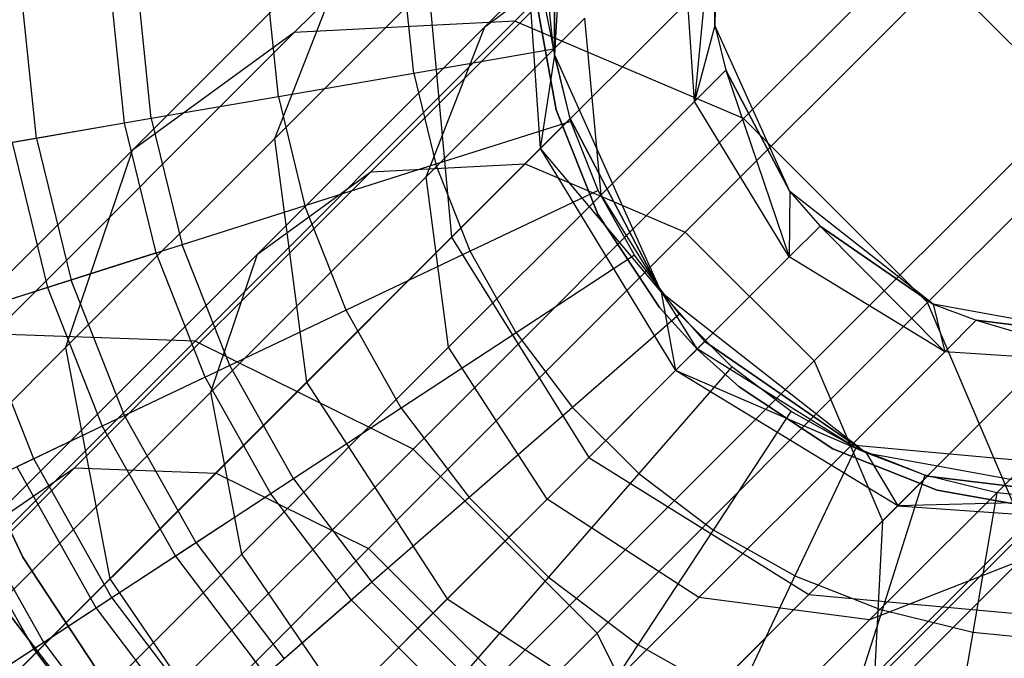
# Model space of a CAD drawing. Extents: x -28.1 to 0, y 0 to 28.1.
# Tile 207 of 215: x -4.857 to -4.501, y 23.425 to 23.656. Entities that reach past the tile are written whole.
import ezdxf

# ---------------------------------------------------------------- set-up
doc = ezdxf.new("R2010")
doc.units = 0
doc.header["$MEASUREMENT"] = 0
doc.layers.get('0').update_dxf_attribs({"color": 13, "linetype": 'CONTINUOUS'})

# ---------------------------------------------------------------- blocks, each defined once
blk = doc.blocks.new('ORTO_VIII_Z_ZAROWKA_OKAPO0')
at = {"color": 0}
for p, q in [((23.73228, 23.91688, 1.28382), (23.8262, 24.0108, 1.47351)), ((23.73228, 23.91688, 1.28382), (23.8262, 24.0108, 1.47351)), ((23.65243, 23.91273, 1.33366), (23.74087, 24.00116, 1.51228)), ((23.65243, 23.91273, 1.33366), (23.74087, 24.00116, 1.51228)), ((23.75222, 23.99872, 7.64954), (23.74653, 23.90468, 7.64954)), ((23.75222, 23.99872, 7.64954), (23.74653, 23.90468, 7.64954)), ((23.75222, 23.99872, 2.13773), (23.74653, 23.90468, 7.64954)), ((23.75222, 23.99872, 2.13773), (23.74653, 23.90468, 7.64954)), ((23.80462, 23.91532, 7.64954), (23.8086, 23.98115, 7.64954)), ((23.80462, 23.91532, 7.64954), (23.8086, 23.98115, 7.64954)), ((23.81499, 23.88161, 1.25568), (23.912, 23.97862, 1.45161)), ((23.81499, 23.88161, 1.25568), (23.912, 23.97862, 1.45161)), ((23.78203, 23.97548, 1.73945), (23.72137, 23.91482, 1.55548)), ((23.78203, 23.97548, 1.73945), (23.72137, 23.91482, 1.55548)), ((23.74653, 23.90468, 2.13773), (23.74653, 23.97564, 2.13773)), ((23.74653, 23.97564, 2.13773), (23.74653, 23.90468, 7.64954)), ((23.74653, 23.97564, 2.13773), (23.74653, 23.90468, 7.64954)), ((23.74653, 23.90468, 2.13773), (23.74653, 23.97564, 2.13773)), ((23.73505, 23.96416, 1.95205), (23.74653, 23.90468, 2.13773)), ((23.73505, 23.96416, 1.95205), (23.74653, 23.90468, 2.13773)), ((23.73505, 23.96416, 1.95205), (23.74141, 23.87078, 1.9629)), ((23.73505, 23.96416, 1.95205), (23.74141, 23.87078, 1.9629)), ((23.80462, 23.965, 2.13773), (23.79723, 23.88779, 1.95382)), ((23.80462, 23.965, 2.13773), (23.79723, 23.88779, 1.95382)), ((23.80462, 23.965, 2.13773), (23.80462, 23.91532, 2.13773)), ((23.80462, 23.91532, 7.64954), (23.80462, 23.965, 2.13773)), ((23.80462, 23.91532, 7.64954), (23.80462, 23.965, 2.13773)), ((23.80462, 23.965, 2.13773), (23.80462, 23.91532, 2.13773)), ((23.82682, 23.95604, 1.49561), (23.73602, 23.86525, 1.31223)), ((23.82682, 23.95604, 1.49561), (23.73602, 23.86525, 1.31223)), ((23.59374, 23.8701, 1.39378), (23.67556, 23.95192, 1.55904)), ((23.59374, 23.8701, 1.39378), (23.67556, 23.95192, 1.55904)), ((23.67556, 23.95192, 1.55904), (23.64524, 23.87435, 1.60309)), ((23.67556, 23.95192, 1.55904), (23.64524, 23.87435, 1.60309)), ((23.79723, 23.88779, 1.95382), (23.79277, 23.95315, 1.94623)), ((23.79723, 23.88779, 1.95382), (23.79277, 23.95315, 1.94623)), ((23.76709, 23.94929, 1.52275), (23.68013, 23.86234, 1.34712)), ((23.76709, 23.94929, 1.52275), (23.68013, 23.86234, 1.34712)), ((23.72137, 23.91482, 1.55548), (23.76709, 23.94929, 1.52275)), ((23.72137, 23.91482, 1.55548), (23.76709, 23.94929, 1.52275)), ((23.88688, 23.93352, 1.48028), (23.79392, 23.84056, 1.29253)), ((23.88688, 23.93352, 1.48028), (23.79392, 23.84056, 1.29253)), ((23.88688, 23.93352, 1.48028), (23.93352, 23.88688, 1.48028)), ((23.88688, 23.93352, 1.48028), (23.93352, 23.88688, 1.48028)), ((23.64665, 23.88955, 12.25984), (23.64249, 23.92999, 12.25984)), ((23.64665, 23.88955, 12.25984), (23.64249, 23.92999, 12.25984)), ((23.64524, 23.87435, 1.60309), (23.70093, 23.93004, 1.77202)), ((23.64524, 23.87435, 1.60309), (23.70093, 23.93004, 1.77202)), ((23.69564, 23.898, 12.27316), (23.69218, 23.93169, 12.27316)), ((23.69564, 23.898, 12.27316), (23.69218, 23.93169, 12.27316)), ((23.70093, 23.93004, 1.77202), (23.70929, 23.83866, 1.79338)), ((23.70093, 23.93004, 1.77202), (23.70929, 23.83866, 1.79338)), ((23.74617, 23.90671, 12.27765), (23.74342, 23.93344, 12.27765)), ((23.74617, 23.90671, 12.27765), (23.74342, 23.93344, 12.27765)), ((23.55913, 23.87446, 12.20857), (23.55373, 23.92696, 12.20857)), ((23.55913, 23.87446, 12.20857), (23.55373, 23.92696, 12.20857)), ((23.59098, 23.87995, 9.95481), (23.58603, 23.92806, 9.95481)), ((23.59098, 23.87995, 9.95481), (23.58603, 23.92806, 9.95481)), ((23.60068, 23.88163, 12.23809), (23.59587, 23.9284, 12.23809)), ((23.60068, 23.88163, 12.23809), (23.59587, 23.9284, 12.23809)), ((23.74715, 23.8848, 3.47238), (23.73996, 23.92479, 3.47238)), ((23.73996, 23.92479, 3.43301), (23.74715, 23.8848, 3.43301)), ((23.73996, 23.92479, 3.43301), (23.74715, 23.8848, 3.43301)), ((23.74715, 23.8848, 3.47238), (23.73996, 23.92479, 3.47238)), ((23.6165, 23.8011, 1.12008), (23.73228, 23.91688, 1.28382)), ((23.6165, 23.8011, 1.12008), (23.73228, 23.91688, 1.28382)), ((23.73228, 23.91688, 1.28382), (23.65243, 23.91273, 1.33366)), ((23.73228, 23.91688, 1.28382), (23.65243, 23.91273, 1.33366)), ((23.75759, 23.91797, 1.76054), (23.70015, 23.86052, 1.58632)), ((23.75759, 23.91797, 1.76054), (23.70015, 23.86052, 1.58632)), ((23.81499, 23.88161, 1.25568), (23.73228, 23.91688, 1.28382)), ((23.81499, 23.88161, 1.25568), (23.73228, 23.91688, 1.28382)), ((23.76344, 23.854, 1.7755), (23.75759, 23.91797, 1.76054)), ((23.76344, 23.854, 1.7755), (23.75759, 23.91797, 1.76054)), ((23.54341, 23.8037, 1.17948), (23.65243, 23.91273, 1.33366)), ((23.54341, 23.8037, 1.17948), (23.65243, 23.91273, 1.33366)), ((23.65243, 23.91273, 1.33366), (23.59374, 23.8701, 1.39378)), ((23.65243, 23.91273, 1.33366), (23.59374, 23.8701, 1.39378)), ((23.72137, 23.91482, 1.55548), (23.63905, 23.8325, 1.38921)), ((23.72137, 23.91482, 1.55548), (23.63905, 23.8325, 1.38921)), ((23.70015, 23.86052, 1.58632), (23.72137, 23.91482, 1.55548)), ((23.70015, 23.86052, 1.58632), (23.72137, 23.91482, 1.55548)), ((23.80462, 23.91532, 2.13773), (23.79723, 23.88779, 1.95382)), ((23.80462, 23.91532, 2.13773), (23.79723, 23.88779, 1.95382)), ((23.83169, 23.85518, 7.64954), (23.80462, 23.91532, 7.64954)), ((23.80462, 23.91532, 2.13773), (23.8086, 23.89916, 2.13773)), ((23.80462, 23.91532, 7.64954), (23.80462, 23.91532, 2.13773)), ((23.80462, 23.91532, 7.64954), (23.80462, 23.91532, 2.13773)), ((23.80462, 23.91532, 7.64954), (23.8086, 23.89916, 2.13773)), ((23.80462, 23.91532, 2.13773), (23.8086, 23.89916, 2.13773)), ((23.80462, 23.91532, 7.64954), (23.8086, 23.89916, 2.13773)), ((23.83169, 23.85518, 7.64954), (23.80462, 23.91532, 7.64954)), ((23.88161, 23.81499, 1.25568), (23.97862, 23.912, 1.45161)), ((23.88161, 23.81499, 1.25568), (23.97862, 23.912, 1.45161)), ((23.74617, 23.90671, 12.27765), (23.69564, 23.898, 12.27316)), ((23.74617, 23.90671, 12.27765), (23.69564, 23.898, 12.27316)), ((23.75253, 23.88061, 12.27765), (23.74617, 23.90671, 12.27765)), ((23.75253, 23.88061, 12.27765), (23.74617, 23.90671, 12.27765)), ((23.74653, 23.90468, 2.13773), (23.74141, 23.87078, 1.9629)), ((23.74653, 23.90468, 2.13773), (23.74141, 23.87078, 1.9629)), ((23.74653, 23.90468, 7.64954), (23.7852, 23.81876, 7.64954)), ((23.75222, 23.8816, 2.13773), (23.74653, 23.90468, 2.13773)), ((23.74653, 23.90468, 2.13773), (23.74653, 23.90468, 7.64954)), ((23.74653, 23.90468, 2.13773), (23.74653, 23.90468, 7.64954)), ((23.74653, 23.90468, 2.13773), (23.7852, 23.81876, 7.64954)), ((23.74653, 23.90468, 7.64954), (23.7852, 23.81876, 7.64954)), ((23.74653, 23.90468, 2.13773), (23.7852, 23.81876, 7.64954)), ((23.75222, 23.8816, 2.13773), (23.74653, 23.90468, 2.13773)), ((23.69564, 23.898, 12.27316), (23.64665, 23.88955, 12.25984)), ((23.69564, 23.898, 12.27316), (23.64665, 23.88955, 12.25984)), ((23.69564, 23.898, 12.27316), (23.70366, 23.8651, 12.27316)), ((23.69564, 23.898, 12.27316), (23.70366, 23.8651, 12.27316)), ((23.79723, 23.88779, 1.95382), (23.8086, 23.89916, 2.13773)), ((23.79723, 23.88779, 1.95382), (23.8086, 23.89916, 2.13773)), ((23.8086, 23.89916, 2.13773), (23.83152, 23.83152, 1.95656)), ((23.8086, 23.89916, 2.13773), (23.83169, 23.85518, 2.13773)), ((23.8086, 23.89916, 2.13773), (23.83152, 23.83152, 1.95656)), ((23.83169, 23.85518, 7.64954), (23.8086, 23.89916, 2.13773)), ((23.83169, 23.85518, 7.64954), (23.8086, 23.89916, 2.13773)), ((23.8086, 23.89916, 2.13773), (23.83169, 23.85518, 2.13773)), ((23.64665, 23.88955, 12.25984), (23.60068, 23.88163, 12.23809)), ((23.64665, 23.88955, 12.25984), (23.60068, 23.88163, 12.23809)), ((23.64665, 23.88955, 12.25984), (23.65627, 23.85006, 12.25984)), ((23.64665, 23.88955, 12.25984), (23.65627, 23.85006, 12.25984)), ((23.79723, 23.88779, 1.95382), (23.76344, 23.854, 1.7755)), ((23.79723, 23.88779, 1.95382), (23.76344, 23.854, 1.7755)), ((23.83152, 23.83152, 1.95656), (23.79723, 23.88779, 1.95382)), ((23.83152, 23.83152, 1.95656), (23.79723, 23.88779, 1.95382)), ((23.76225, 23.84708, 3.47238), (23.74715, 23.8848, 3.47238)), ((23.74715, 23.8848, 3.43301), (23.76225, 23.84708, 3.43301)), ((23.74715, 23.8848, 3.43301), (23.76225, 23.84708, 3.43301)), ((23.74715, 23.8848, 3.43301), (23.74715, 23.8848, 3.47238)), ((23.76225, 23.84708, 3.47238), (23.74715, 23.8848, 3.47238)), ((23.74715, 23.8848, 3.43301), (23.74715, 23.8848, 3.47238)), ((23.93352, 23.88688, 1.48028), (23.84056, 23.79392, 1.29253)), ((23.93352, 23.88688, 1.48028), (23.84056, 23.79392, 1.29253)), ((23.60068, 23.88163, 12.23809), (23.55913, 23.87446, 12.20857)), ((23.60068, 23.88163, 12.23809), (23.55913, 23.87446, 12.20857)), ((23.60068, 23.88163, 12.23809), (23.61181, 23.83595, 12.23809)), ((23.60068, 23.88163, 12.23809), (23.61181, 23.83595, 12.23809)), ((23.69539, 23.76201, 1.08654), (23.81499, 23.88161, 1.25568)), ((23.69539, 23.76201, 1.08654), (23.81499, 23.88161, 1.25568)), ((23.75253, 23.88061, 12.27765), (23.70366, 23.8651, 12.27316)), ((23.75253, 23.88061, 12.27765), (23.70366, 23.8651, 12.27316)), ((23.75222, 23.8816, 2.13773), (23.74141, 23.87078, 1.9629)), ((23.75222, 23.8816, 2.13773), (23.74141, 23.87078, 1.9629)), ((23.7852, 23.81876, 2.13773), (23.75222, 23.8816, 2.13773)), ((23.75222, 23.8816, 2.13773), (23.7852, 23.81876, 7.64954)), ((23.75222, 23.8816, 2.13773), (23.7852, 23.81876, 7.64954)), ((23.7852, 23.81876, 2.13773), (23.75222, 23.8816, 2.13773)), ((23.76239, 23.85561, 12.27765), (23.75253, 23.88061, 12.27765)), ((23.76239, 23.85561, 12.27765), (23.75253, 23.88061, 12.27765)), ((23.88161, 23.81499, 1.25568), (23.81499, 23.88161, 1.25568)), ((23.88161, 23.81499, 1.25568), (23.81499, 23.88161, 1.25568)), ((23.59098, 23.87995, 9.95481), (23.55035, 23.87295, 10.02262)), ((23.59098, 23.87995, 9.95481), (23.55035, 23.87295, 10.02262)), ((23.60243, 23.83297, 9.95481), (23.59098, 23.87995, 9.95481)), ((23.60243, 23.83297, 9.95481), (23.59098, 23.87995, 9.95481)), ((23.55913, 23.87446, 12.20857), (23.52327, 23.86828, 12.17217)), ((23.55913, 23.87446, 12.20857), (23.52327, 23.86828, 12.17217)), ((23.55035, 23.87295, 10.02262), (23.56313, 23.8205, 10.02262)), ((23.55035, 23.87295, 10.02262), (23.56313, 23.8205, 10.02262)), ((23.55913, 23.87446, 12.20857), (23.57163, 23.82319, 12.20857)), ((23.55913, 23.87446, 12.20857), (23.57163, 23.82319, 12.20857)), ((23.56964, 23.79875, 1.45041), (23.64524, 23.87435, 1.60309)), ((23.56964, 23.79875, 1.45041), (23.64524, 23.87435, 1.60309)), ((23.64524, 23.87435, 1.60309), (23.65684, 23.78622, 1.63433)), ((23.64524, 23.87435, 1.60309), (23.65684, 23.78622, 1.63433)), ((23.49286, 23.76922, 1.25113), (23.59374, 23.8701, 1.39378)), ((23.49286, 23.76922, 1.25113), (23.59374, 23.8701, 1.39378)), ((23.59374, 23.8701, 1.39378), (23.56964, 23.79875, 1.45041)), ((23.59374, 23.8701, 1.39378), (23.56964, 23.79875, 1.45041)), ((23.70929, 23.83866, 1.79338), (23.74141, 23.87078, 1.9629)), ((23.70929, 23.83866, 1.79338), (23.74141, 23.87078, 1.9629)), ((23.74141, 23.87078, 1.9629), (23.7852, 23.81876, 2.13773)), ((23.74141, 23.87078, 1.9629), (23.7852, 23.81876, 2.13773)), ((23.74141, 23.87078, 1.9629), (23.79039, 23.79039, 1.96682)), ((23.74141, 23.87078, 1.9629), (23.79039, 23.79039, 1.96682)), ((23.68013, 23.86234, 1.34712), (23.57293, 23.75514, 1.19552)), ((23.68013, 23.86234, 1.34712), (23.57293, 23.75514, 1.19552)), ((23.73602, 23.86525, 1.31223), (23.62409, 23.75332, 1.15394)), ((23.73602, 23.86525, 1.31223), (23.62409, 23.75332, 1.15394)), ((23.63905, 23.8325, 1.38921), (23.68013, 23.86234, 1.34712)), ((23.63905, 23.8325, 1.38921), (23.68013, 23.86234, 1.34712)), ((23.70366, 23.8651, 12.27316), (23.65627, 23.85006, 12.25984)), ((23.70366, 23.8651, 12.27316), (23.65627, 23.85006, 12.25984)), ((23.68013, 23.86234, 1.34712), (23.73602, 23.86525, 1.31223)), ((23.68013, 23.86234, 1.34712), (23.73602, 23.86525, 1.31223)), ((23.71608, 23.83359, 12.27316), (23.70366, 23.8651, 12.27316)), ((23.71608, 23.83359, 12.27316), (23.70366, 23.8651, 12.27316)), ((23.73602, 23.86525, 1.31223), (23.79392, 23.84056, 1.29253)), ((23.73602, 23.86525, 1.31223), (23.79392, 23.84056, 1.29253)), ((23.70015, 23.86052, 1.58632), (23.62218, 23.78256, 1.42885)), ((23.70015, 23.86052, 1.58632), (23.62218, 23.78256, 1.42885)), ((23.70827, 23.79883, 1.60818), (23.70015, 23.86052, 1.58632)), ((23.70827, 23.79883, 1.60818), (23.70015, 23.86052, 1.58632)), ((23.76239, 23.85561, 12.27765), (23.71608, 23.83359, 12.27316)), ((23.76239, 23.85561, 12.27765), (23.71608, 23.83359, 12.27316)), ((23.77556, 23.8322, 12.27765), (23.76239, 23.85561, 12.27765)), ((23.77556, 23.8322, 12.27765), (23.76239, 23.85561, 12.27765)), ((23.83169, 23.85518, 2.13773), (23.83152, 23.83152, 1.95656)), ((23.83169, 23.85518, 2.13773), (23.83152, 23.83152, 1.95656)), ((23.88361, 23.8145, 7.64954), (23.83169, 23.85518, 7.64954)), ((23.83169, 23.85518, 2.13773), (23.84272, 23.84272, 2.13773)), ((23.83169, 23.85518, 7.64954), (23.83169, 23.85518, 2.13773)), ((23.83169, 23.85518, 7.64954), (23.83169, 23.85518, 2.13773)), ((23.83169, 23.85518, 7.64954), (23.84272, 23.84272, 2.13773)), ((23.83169, 23.85518, 2.13773), (23.84272, 23.84272, 2.13773)), ((23.83169, 23.85518, 7.64954), (23.84272, 23.84272, 2.13773)), ((23.88361, 23.8145, 7.64954), (23.83169, 23.85518, 7.64954)), ((23.76344, 23.854, 1.7755), (23.70827, 23.79883, 1.60818)), ((23.76344, 23.854, 1.7755), (23.70827, 23.79883, 1.60818)), ((23.79823, 23.79823, 1.7809), (23.76344, 23.854, 1.7755)), ((23.79823, 23.79823, 1.7809), (23.76344, 23.854, 1.7755)), ((23.65627, 23.85006, 12.25984), (23.61181, 23.83595, 12.23809)), ((23.65627, 23.85006, 12.25984), (23.61181, 23.83595, 12.23809)), ((23.67119, 23.81224, 12.25984), (23.65627, 23.85006, 12.25984)), ((23.67119, 23.81224, 12.25984), (23.65627, 23.85006, 12.25984)), ((23.78463, 23.81318, 3.47238), (23.76225, 23.84708, 3.47238)), ((23.76225, 23.84708, 3.43301), (23.78463, 23.81318, 3.43301)), ((23.76225, 23.84708, 3.43301), (23.78463, 23.81318, 3.43301)), ((23.76225, 23.84708, 3.43301), (23.76225, 23.84708, 3.47238)), ((23.78463, 23.81318, 3.47238), (23.76225, 23.84708, 3.47238)), ((23.76225, 23.84708, 3.43301), (23.76225, 23.84708, 3.47238)), ((23.84272, 23.84272, 2.13773), (23.83152, 23.83152, 1.95656)), ((23.84272, 23.84272, 2.13773), (23.83152, 23.83152, 1.95656)), ((23.84272, 23.84272, 2.13773), (23.88779, 23.79723, 1.95382)), ((23.84272, 23.84272, 2.13773), (23.88779, 23.79723, 1.95382)), ((23.84272, 23.84272, 2.13773), (23.88361, 23.8145, 2.13773)), ((23.88361, 23.8145, 7.64954), (23.84272, 23.84272, 2.13773)), ((23.88361, 23.8145, 7.64954), (23.84272, 23.84272, 2.13773)), ((23.84272, 23.84272, 2.13773), (23.88361, 23.8145, 2.13773)), ((23.65684, 23.78622, 1.63433), (23.70929, 23.83866, 1.79338)), ((23.65684, 23.78622, 1.63433), (23.70929, 23.83866, 1.79338)), ((23.79392, 23.84056, 1.29253), (23.67932, 23.72596, 1.13046)), ((23.79392, 23.84056, 1.29253), (23.67932, 23.72596, 1.13046)), ((23.70929, 23.83866, 1.79338), (23.75899, 23.75899, 1.8011)), ((23.70929, 23.83866, 1.79338), (23.75899, 23.75899, 1.8011)), ((23.79392, 23.84056, 1.29253), (23.84056, 23.79392, 1.29253)), ((23.79392, 23.84056, 1.29253), (23.84056, 23.79392, 1.29253)), ((23.61181, 23.83595, 12.23809), (23.57163, 23.82319, 12.20857)), ((23.61181, 23.83595, 12.23809), (23.57163, 23.82319, 12.20857)), ((23.62906, 23.79221, 12.23809), (23.61181, 23.83595, 12.23809)), ((23.62906, 23.79221, 12.23809), (23.61181, 23.83595, 12.23809)), ((23.63905, 23.8325, 1.38921), (23.53755, 23.731, 1.24568)), ((23.63905, 23.8325, 1.38921), (23.53755, 23.731, 1.24568)), ((23.60243, 23.83297, 9.95481), (23.56313, 23.8205, 10.02262)), ((23.60243, 23.83297, 9.95481), (23.56313, 23.8205, 10.02262)), ((23.62017, 23.78798, 9.95481), (23.60243, 23.83297, 9.95481)), ((23.62017, 23.78798, 9.95481), (23.60243, 23.83297, 9.95481)), ((23.62218, 23.78256, 1.42885), (23.63905, 23.8325, 1.38921)), ((23.62218, 23.78256, 1.42885), (23.63905, 23.8325, 1.38921)), ((23.71608, 23.83359, 12.27316), (23.67119, 23.81224, 12.25984)), ((23.71608, 23.83359, 12.27316), (23.67119, 23.81224, 12.25984)), ((23.73268, 23.80407, 12.27316), (23.71608, 23.83359, 12.27316)), ((23.73268, 23.80407, 12.27316), (23.71608, 23.83359, 12.27316)), ((23.77556, 23.8322, 12.27765), (23.73268, 23.80407, 12.27316)), ((23.77556, 23.8322, 12.27765), (23.73268, 23.80407, 12.27316)), ((23.79179, 23.81079, 12.27765), (23.77556, 23.8322, 12.27765)), ((23.79179, 23.81079, 12.27765), (23.77556, 23.8322, 12.27765)), ((23.83152, 23.83152, 1.95656), (23.79823, 23.79823, 1.7809)), ((23.83152, 23.83152, 1.95656), (23.79823, 23.79823, 1.7809)), ((23.88779, 23.79723, 1.95382), (23.83152, 23.83152, 1.95656)), ((23.88779, 23.79723, 1.95382), (23.83152, 23.83152, 1.95656)), ((23.86525, 23.73602, 1.31223), (23.95604, 23.82682, 1.49561)), ((23.86525, 23.73602, 1.31223), (23.95604, 23.82682, 1.49561)), ((23.57163, 23.82319, 12.20857), (23.53694, 23.81218, 12.17217)), ((23.57163, 23.82319, 12.20857), (23.53694, 23.81218, 12.17217)), ((23.59098, 23.7741, 12.20857), (23.57163, 23.82319, 12.20857)), ((23.59098, 23.7741, 12.20857), (23.57163, 23.82319, 12.20857)), ((23.56313, 23.8205, 10.02262), (23.53044, 23.81012, 10.09418)), ((23.56313, 23.8205, 10.02262), (23.53044, 23.81012, 10.09418)), ((23.56313, 23.8205, 10.02262), (23.58294, 23.77027, 10.02262)), ((23.56313, 23.8205, 10.02262), (23.58294, 23.77027, 10.02262)), ((23.7852, 23.81876, 7.64954), (23.85937, 23.76065, 7.64954)), ((23.80096, 23.80096, 2.13773), (23.7852, 23.81876, 2.13773)), ((23.7852, 23.81876, 2.13773), (23.79039, 23.79039, 1.96682)), ((23.7852, 23.81876, 2.13773), (23.79039, 23.79039, 1.96682)), ((23.7852, 23.81876, 7.64954), (23.85937, 23.76065, 7.64954)), ((23.7852, 23.81876, 7.64954), (23.7852, 23.81876, 2.13773)), ((23.7852, 23.81876, 2.13773), (23.85937, 23.76065, 7.64954)), ((23.80096, 23.80096, 2.13773), (23.7852, 23.81876, 2.13773)), ((23.7852, 23.81876, 2.13773), (23.85937, 23.76065, 7.64954)), ((23.7852, 23.81876, 7.64954), (23.7852, 23.81876, 2.13773)), ((23.76201, 23.69539, 1.08654), (23.88161, 23.81499, 1.25568)), ((23.76201, 23.69539, 1.08654), (23.88161, 23.81499, 1.25568)), ((23.79827, 23.79809, 3.47238), (23.78463, 23.81318, 3.47238)), ((23.78463, 23.81318, 3.43301), (23.79827, 23.79809, 3.43301)), ((23.78463, 23.81318, 3.43301), (23.79827, 23.79809, 3.43301)), ((23.78463, 23.81318, 3.43301), (23.78463, 23.81318, 3.47238)), ((23.79827, 23.79809, 3.47238), (23.78463, 23.81318, 3.47238)), ((23.78463, 23.81318, 3.43301), (23.78463, 23.81318, 3.47238)), ((23.91688, 23.73228, 1.28382), (23.88161, 23.81499, 1.25568)), ((23.91688, 23.73228, 1.28382), (23.88161, 23.81499, 1.25568)), ((23.94848, 23.80262, 7.64954), (23.88361, 23.8145, 7.64954)), ((23.88361, 23.8145, 2.13773), (23.88779, 23.79723, 1.95382)), ((23.88361, 23.8145, 2.13773), (23.88779, 23.79723, 1.95382)), ((23.88361, 23.8145, 2.13773), (23.89916, 23.8086, 2.13773)), ((23.88361, 23.8145, 7.64954), (23.88361, 23.8145, 2.13773)), ((23.88361, 23.8145, 7.64954), (23.88361, 23.8145, 2.13773)), ((23.88361, 23.8145, 7.64954), (23.89916, 23.8086, 2.13773)), ((23.88361, 23.8145, 2.13773), (23.89916, 23.8086, 2.13773)), ((23.88361, 23.8145, 7.64954), (23.89916, 23.8086, 2.13773)), ((23.94848, 23.80262, 7.64954), (23.88361, 23.8145, 7.64954)), ((23.55812, 23.75847, 12.17217), (23.53694, 23.81218, 12.17217)), ((23.55812, 23.75847, 12.17217), (23.53694, 23.81218, 12.17217)), ((23.67119, 23.81224, 12.25984), (23.62906, 23.79221, 12.23809)), ((23.67119, 23.81224, 12.25984), (23.62906, 23.79221, 12.23809)), ((23.69111, 23.77681, 12.25984), (23.67119, 23.81224, 12.25984)), ((23.69111, 23.77681, 12.25984), (23.67119, 23.81224, 12.25984)), ((23.79179, 23.81079, 12.27765), (23.75315, 23.77709, 12.27316)), ((23.79179, 23.81079, 12.27765), (23.75315, 23.77709, 12.27316)), ((23.81079, 23.79179, 12.27765), (23.79179, 23.81079, 12.27765)), ((23.81079, 23.79179, 12.27765), (23.79179, 23.81079, 12.27765)), ((23.88779, 23.79723, 1.95382), (23.89916, 23.8086, 2.13773)), ((23.88779, 23.79723, 1.95382), (23.89916, 23.8086, 2.13773)), ((23.89916, 23.8086, 2.13773), (23.95315, 23.79277, 1.94623)), ((23.89916, 23.8086, 2.13773), (23.94848, 23.80262, 2.13773)), ((23.89916, 23.8086, 2.13773), (23.95315, 23.79277, 1.94623)), ((23.94848, 23.80262, 7.64954), (23.89916, 23.8086, 2.13773)), ((23.94848, 23.80262, 7.64954), (23.89916, 23.8086, 2.13773)), ((23.89916, 23.8086, 2.13773), (23.94848, 23.80262, 2.13773)), ((23.6165, 23.8011, 1.12008), (23.54341, 23.8037, 1.17948)), ((23.6165, 23.8011, 1.12008), (23.54341, 23.8037, 1.17948)), ((23.73268, 23.80407, 12.27316), (23.69111, 23.77681, 12.25984)), ((23.73268, 23.80407, 12.27316), (23.69111, 23.77681, 12.25984)), ((23.73268, 23.80407, 12.27316), (23.75315, 23.77709, 12.27316)), ((23.73268, 23.80407, 12.27316), (23.75315, 23.77709, 12.27316)), ((23.47645, 23.70556, 1.31861), (23.56964, 23.79875, 1.45041)), ((23.47645, 23.70556, 1.31861), (23.56964, 23.79875, 1.45041)), ((23.48237, 23.66697, 0.98726), (23.6165, 23.8011, 1.12008)), ((23.48237, 23.66697, 0.98726), (23.6165, 23.8011, 1.12008)), ((23.56964, 23.79875, 1.45041), (23.58567, 23.71504, 1.49057)), ((23.56964, 23.79875, 1.45041), (23.58567, 23.71504, 1.49057)), ((23.69539, 23.76201, 1.08654), (23.6165, 23.8011, 1.12008)), ((23.69539, 23.76201, 1.08654), (23.6165, 23.8011, 1.12008)), ((23.70827, 23.79883, 1.60818), (23.6334, 23.72396, 1.45696)), ((23.70827, 23.79883, 1.60818), (23.6334, 23.72396, 1.45696)), ((23.74389, 23.74389, 1.61608), (23.70827, 23.79883, 1.60818)), ((23.74389, 23.74389, 1.61608), (23.70827, 23.79883, 1.60818)), ((23.79823, 23.79823, 1.7809), (23.74389, 23.74389, 1.61608)), ((23.79823, 23.79823, 1.7809), (23.74389, 23.74389, 1.61608)), ((23.80096, 23.80096, 2.13773), (23.79039, 23.79039, 1.96682)), ((23.80096, 23.80096, 2.13773), (23.79039, 23.79039, 1.96682)), ((23.854, 23.76344, 1.7755), (23.79823, 23.79823, 1.7809)), ((23.854, 23.76344, 1.7755), (23.79823, 23.79823, 1.7809)), ((23.81337, 23.78447, 3.47238), (23.79827, 23.79809, 3.47238)), ((23.79827, 23.79809, 3.43301), (23.81337, 23.78447, 3.43301)), ((23.79827, 23.79809, 3.43301), (23.81337, 23.78447, 3.43301)), ((23.79827, 23.79809, 3.43301), (23.79827, 23.79809, 3.47238)), ((23.81337, 23.78447, 3.47238), (23.79827, 23.79809, 3.47238)), ((23.79827, 23.79809, 3.43301), (23.79827, 23.79809, 3.47238)), ((23.85937, 23.76065, 2.13773), (23.80096, 23.80096, 2.13773)), ((23.80096, 23.80096, 2.13773), (23.85937, 23.76065, 7.64954)), ((23.80096, 23.80096, 2.13773), (23.85937, 23.76065, 7.64954)), ((23.85937, 23.76065, 2.13773), (23.80096, 23.80096, 2.13773)), ((23.88779, 23.79723, 1.95382), (23.854, 23.76344, 1.7755)), ((23.88779, 23.79723, 1.95382), (23.854, 23.76344, 1.7755)), ((23.95315, 23.79277, 1.94623), (23.88779, 23.79723, 1.95382)), ((23.95315, 23.79277, 1.94623), (23.88779, 23.79723, 1.95382)), ((23.62906, 23.79221, 12.23809), (23.59098, 23.7741, 12.20857)), ((23.62906, 23.79221, 12.23809), (23.59098, 23.7741, 12.20857)), ((23.6521, 23.75122, 12.23809), (23.62906, 23.79221, 12.23809)), ((23.6521, 23.75122, 12.23809), (23.62906, 23.79221, 12.23809)), ((23.84056, 23.79392, 1.29253), (23.72596, 23.67932, 1.13046)), ((23.84056, 23.79392, 1.29253), (23.72596, 23.67932, 1.13046)), ((23.81079, 23.79179, 12.27765), (23.77709, 23.75315, 12.27316)), ((23.81079, 23.79179, 12.27765), (23.77709, 23.75315, 12.27316)), ((23.8322, 23.77556, 12.27765), (23.81079, 23.79179, 12.27765)), ((23.8322, 23.77556, 12.27765), (23.81079, 23.79179, 12.27765)), ((23.84056, 23.79392, 1.29253), (23.86525, 23.73602, 1.31223)), ((23.84056, 23.79392, 1.29253), (23.86525, 23.73602, 1.31223)), ((23.62017, 23.78798, 9.95481), (23.58294, 23.77027, 10.02262)), ((23.62017, 23.78798, 9.95481), (23.58294, 23.77027, 10.02262)), ((23.64387, 23.74583, 9.95481), (23.62017, 23.78798, 9.95481)), ((23.64387, 23.74583, 9.95481), (23.62017, 23.78798, 9.95481)), ((23.79039, 23.79039, 1.96682), (23.75899, 23.75899, 1.8011)), ((23.79039, 23.79039, 1.96682), (23.75899, 23.75899, 1.8011)), ((23.87078, 23.74141, 1.9629), (23.79039, 23.79039, 1.96682)), ((23.85937, 23.76065, 2.13773), (23.79039, 23.79039, 1.96682)), ((23.87078, 23.74141, 1.9629), (23.79039, 23.79039, 1.96682)), ((23.85937, 23.76065, 2.13773), (23.79039, 23.79039, 1.96682)), ((23.58567, 23.71504, 1.49057), (23.65684, 23.78622, 1.63433)), ((23.58567, 23.71504, 1.49057), (23.65684, 23.78622, 1.63433)), ((23.65684, 23.78622, 1.63433), (23.70772, 23.70772, 1.6456)), ((23.65684, 23.78622, 1.63433), (23.70772, 23.70772, 1.6456)), ((23.84731, 23.76213, 3.47238), (23.81337, 23.78447, 3.47238)), ((23.81337, 23.78447, 3.43301), (23.84731, 23.76213, 3.43301)), ((23.81337, 23.78447, 3.43301), (23.84731, 23.76213, 3.43301)), ((23.81337, 23.78447, 3.43301), (23.81337, 23.78447, 3.47238)), ((23.84731, 23.76213, 3.47238), (23.81337, 23.78447, 3.47238)), ((23.81337, 23.78447, 3.43301), (23.81337, 23.78447, 3.47238)), ((23.62218, 23.78256, 1.42885), (23.52606, 23.68644, 1.29292)), ((23.62218, 23.78256, 1.42885), (23.52606, 23.68644, 1.29292)), ((23.6334, 23.72396, 1.45696), (23.62218, 23.78256, 1.42885)), ((23.6334, 23.72396, 1.45696), (23.62218, 23.78256, 1.42885)), ((23.52823, 23.77742, 3.47238), (23.55423, 23.72284, 3.47238)), ((23.55423, 23.72284, 3.43301), (23.52823, 23.77742, 3.43301)), ((23.52823, 23.77742, 3.47238), (23.55423, 23.72284, 3.47238)), ((23.55423, 23.72284, 3.43301), (23.52823, 23.77742, 3.43301)), ((23.69111, 23.77681, 12.25984), (23.6521, 23.75122, 12.23809)), ((23.69111, 23.77681, 12.25984), (23.6521, 23.75122, 12.23809)), ((23.69111, 23.77681, 12.25984), (23.71567, 23.74442, 12.25984)), ((23.69111, 23.77681, 12.25984), (23.71567, 23.74442, 12.25984)), ((23.75315, 23.77709, 12.27316), (23.71567, 23.74442, 12.25984)), ((23.75315, 23.77709, 12.27316), (23.71567, 23.74442, 12.25984)), ((23.77709, 23.75315, 12.27316), (23.75315, 23.77709, 12.27316)), ((23.77709, 23.75315, 12.27316), (23.75315, 23.77709, 12.27316)), ((23.59098, 23.7741, 12.20857), (23.55812, 23.75847, 12.17217)), ((23.59098, 23.7741, 12.20857), (23.55812, 23.75847, 12.17217)), ((23.61685, 23.7281, 12.20857), (23.59098, 23.7741, 12.20857)), ((23.61685, 23.7281, 12.20857), (23.59098, 23.7741, 12.20857)), ((23.80407, 23.73268, 12.27316), (23.8322, 23.77556, 12.27765)), ((23.80407, 23.73268, 12.27316), (23.8322, 23.77556, 12.27765)), ((23.85561, 23.76239, 12.27765), (23.8322, 23.77556, 12.27765)), ((23.85561, 23.76239, 12.27765), (23.8322, 23.77556, 12.27765)), ((23.58294, 23.77027, 10.02262), (23.55196, 23.75554, 10.09418)), ((23.58294, 23.77027, 10.02262), (23.55196, 23.75554, 10.09418)), ((23.58294, 23.77027, 10.02262), (23.6094, 23.72321, 10.02262)), ((23.58294, 23.77027, 10.02262), (23.6094, 23.72321, 10.02262)), ((23.94929, 23.76709, 1.52275), (23.86234, 23.68013, 1.34712)), ((23.94929, 23.76709, 1.52275), (23.86234, 23.68013, 1.34712)), ((23.854, 23.76344, 1.7755), (23.79883, 23.70827, 1.60818)), ((23.854, 23.76344, 1.7755), (23.79883, 23.70827, 1.60818)), ((23.91797, 23.75759, 1.76054), (23.854, 23.76344, 1.7755)), ((23.91797, 23.75759, 1.76054), (23.854, 23.76344, 1.7755)), ((23.55684, 23.62346, 0.94934), (23.69539, 23.76201, 1.08654)), ((23.55684, 23.62346, 0.94934), (23.69539, 23.76201, 1.08654)), ((23.76201, 23.69539, 1.08654), (23.69539, 23.76201, 1.08654)), ((23.76201, 23.69539, 1.08654), (23.69539, 23.76201, 1.08654)), ((23.75899, 23.75899, 1.8011), (23.70772, 23.70772, 1.6456)), ((23.75899, 23.75899, 1.8011), (23.70772, 23.70772, 1.6456)), ((23.75899, 23.75899, 1.8011), (23.83866, 23.70929, 1.79338)), ((23.75899, 23.75899, 1.8011), (23.83866, 23.70929, 1.79338)), ((23.85561, 23.76239, 12.27765), (23.83359, 23.71608, 12.27316)), ((23.85561, 23.76239, 12.27765), (23.83359, 23.71608, 12.27316)), ((23.88504, 23.74709, 3.47238), (23.84731, 23.76213, 3.47238)), ((23.84731, 23.76213, 3.43301), (23.88504, 23.74709, 3.43301)), ((23.84731, 23.76213, 3.43301), (23.88504, 23.74709, 3.43301)), ((23.84731, 23.76213, 3.43301), (23.84731, 23.76213, 3.47238)), ((23.88504, 23.74709, 3.47238), (23.84731, 23.76213, 3.47238)), ((23.84731, 23.76213, 3.43301), (23.84731, 23.76213, 3.47238)), ((23.88061, 23.75253, 12.27765), (23.85561, 23.76239, 12.27765)), ((23.88061, 23.75253, 12.27765), (23.85561, 23.76239, 12.27765)), ((23.85937, 23.76065, 7.64954), (23.95205, 23.74367, 7.64954)), ((23.8816, 23.75222, 2.13773), (23.85937, 23.76065, 2.13773)), ((23.85937, 23.76065, 2.13773), (23.87078, 23.74141, 1.9629)), ((23.85937, 23.76065, 2.13773), (23.87078, 23.74141, 1.9629)), ((23.85937, 23.76065, 2.13773), (23.85937, 23.76065, 7.64954)), ((23.85937, 23.76065, 2.13773), (23.85937, 23.76065, 7.64954)), ((23.85937, 23.76065, 2.13773), (23.95205, 23.74367, 7.64954)), ((23.85937, 23.76065, 7.64954), (23.95205, 23.74367, 7.64954)), ((23.85937, 23.76065, 2.13773), (23.95205, 23.74367, 7.64954)), ((23.8816, 23.75222, 2.13773), (23.85937, 23.76065, 2.13773)), ((23.55812, 23.75847, 12.17217), (23.53146, 23.74579, 12.13001)), ((23.55812, 23.75847, 12.17217), (23.53146, 23.74579, 12.13001)), ((23.55196, 23.75554, 10.09418), (23.58071, 23.7044, 10.09418)), ((23.55196, 23.75554, 10.09418), (23.58071, 23.7044, 10.09418)), ((23.58642, 23.70814, 12.17217), (23.55812, 23.75847, 12.17217)), ((23.58642, 23.70814, 12.17217), (23.55812, 23.75847, 12.17217)), ((23.91797, 23.75759, 1.76054), (23.86052, 23.70015, 1.58632)), ((23.91797, 23.75759, 1.76054), (23.86052, 23.70015, 1.58632)), ((23.57293, 23.75514, 1.19552), (23.44875, 23.63096, 1.07255)), ((23.57293, 23.75514, 1.19552), (23.44875, 23.63096, 1.07255)), ((23.62409, 23.75332, 1.15394), (23.49443, 23.62365, 1.02554)), ((23.62409, 23.75332, 1.15394), (23.49443, 23.62365, 1.02554)), ((23.53755, 23.731, 1.24568), (23.57293, 23.75514, 1.19552)), ((23.53755, 23.731, 1.24568), (23.57293, 23.75514, 1.19552)), ((23.57293, 23.75514, 1.19552), (23.62409, 23.75332, 1.15394)), ((23.57293, 23.75514, 1.19552), (23.62409, 23.75332, 1.15394)), ((23.62409, 23.75332, 1.15394), (23.67932, 23.72596, 1.13046)), ((23.62409, 23.75332, 1.15394), (23.67932, 23.72596, 1.13046)), ((23.77709, 23.75315, 12.27316), (23.74442, 23.71567, 12.25984)), ((23.77709, 23.75315, 12.27316), (23.74442, 23.71567, 12.25984)), ((23.77709, 23.75315, 12.27316), (23.80407, 23.73268, 12.27316)), ((23.77709, 23.75315, 12.27316), (23.80407, 23.73268, 12.27316)), ((23.88061, 23.75253, 12.27765), (23.8651, 23.70366, 12.27316)), ((23.88061, 23.75253, 12.27765), (23.8651, 23.70366, 12.27316)), ((23.8816, 23.75222, 2.13773), (23.87078, 23.74141, 1.9629)), ((23.8816, 23.75222, 2.13773), (23.87078, 23.74141, 1.9629)), ((23.90671, 23.74617, 12.27765), (23.88061, 23.75253, 12.27765)), ((23.90671, 23.74617, 12.27765), (23.88061, 23.75253, 12.27765)), ((23.95205, 23.74367, 2.13773), (23.8816, 23.75222, 2.13773)), ((23.8816, 23.75222, 2.13773), (23.95205, 23.74367, 7.64954)), ((23.8816, 23.75222, 2.13773), (23.95205, 23.74367, 7.64954)), ((23.95205, 23.74367, 2.13773), (23.8816, 23.75222, 2.13773)), ((23.6521, 23.75122, 12.23809), (23.61685, 23.7281, 12.20857)), ((23.6521, 23.75122, 12.23809), (23.61685, 23.7281, 12.20857)), ((23.6521, 23.75122, 12.23809), (23.68051, 23.71376, 12.23809)), ((23.6521, 23.75122, 12.23809), (23.68051, 23.71376, 12.23809)), ((23.56173, 23.69195, 12.13001), (23.53146, 23.74579, 12.13001)), ((23.56173, 23.69195, 12.13001), (23.53146, 23.74579, 12.13001)), ((23.64387, 23.74583, 9.95481), (23.6094, 23.72321, 10.02262)), ((23.64387, 23.74583, 9.95481), (23.6094, 23.72321, 10.02262)), ((23.6731, 23.70729, 9.95481), (23.64387, 23.74583, 9.95481)), ((23.6731, 23.70729, 9.95481), (23.64387, 23.74583, 9.95481)), ((23.92504, 23.73994, 3.47238), (23.88504, 23.74709, 3.47238)), ((23.88504, 23.74709, 3.43301), (23.92504, 23.73994, 3.43301)), ((23.88504, 23.74709, 3.43301), (23.92504, 23.73994, 3.43301)), ((23.88504, 23.74709, 3.43301), (23.88504, 23.74709, 3.47238)), ((23.92504, 23.73994, 3.47238), (23.88504, 23.74709, 3.47238)), ((23.88504, 23.74709, 3.43301), (23.88504, 23.74709, 3.47238)), ((23.90671, 23.74617, 12.27765), (23.898, 23.69564, 12.27316)), ((23.90671, 23.74617, 12.27765), (23.898, 23.69564, 12.27316)), ((23.93344, 23.74342, 12.27765), (23.90671, 23.74617, 12.27765)), ((23.93344, 23.74342, 12.27765), (23.90671, 23.74617, 12.27765)), ((23.52754, 23.74393, 10.16879), (23.55811, 23.68957, 10.16879)), ((23.52754, 23.74393, 10.16879), (23.55811, 23.68957, 10.16879)), ((23.74389, 23.74389, 1.61608), (23.67013, 23.67013, 1.46711)), ((23.74389, 23.74389, 1.61608), (23.67013, 23.67013, 1.46711)), ((23.71567, 23.74442, 12.25984), (23.68051, 23.71376, 12.23809)), ((23.71567, 23.74442, 12.25984), (23.68051, 23.71376, 12.23809)), ((23.74442, 23.71567, 12.25984), (23.71567, 23.74442, 12.25984)), ((23.74442, 23.71567, 12.25984), (23.71567, 23.74442, 12.25984)), ((23.79883, 23.70827, 1.60818), (23.74389, 23.74389, 1.61608)), ((23.79883, 23.70827, 1.60818), (23.74389, 23.74389, 1.61608)), ((23.83866, 23.70929, 1.79338), (23.87078, 23.74141, 1.9629)), ((23.83866, 23.70929, 1.79338), (23.87078, 23.74141, 1.9629)), ((23.95205, 23.74367, 2.13773), (23.87078, 23.74141, 1.9629)), ((23.95205, 23.74367, 2.13773), (23.87078, 23.74141, 1.9629)), ((23.87078, 23.74141, 1.9629), (23.96416, 23.73505, 1.95205)), ((23.87078, 23.74141, 1.9629), (23.96416, 23.73505, 1.95205)), ((23.86525, 23.73602, 1.31223), (23.75332, 23.62409, 1.15394)), ((23.86525, 23.73602, 1.31223), (23.75332, 23.62409, 1.15394)), ((23.86525, 23.73602, 1.31223), (23.86234, 23.68013, 1.34712)), ((23.86525, 23.73602, 1.31223), (23.86234, 23.68013, 1.34712)), ((23.77681, 23.69111, 12.25984), (23.80407, 23.73268, 12.27316)), ((23.77681, 23.69111, 12.25984), (23.80407, 23.73268, 12.27316)), ((23.8011, 23.6165, 1.12008), (23.91688, 23.73228, 1.28382)), ((23.8011, 23.6165, 1.12008), (23.91688, 23.73228, 1.28382)), ((23.83359, 23.71608, 12.27316), (23.80407, 23.73268, 12.27316)), ((23.83359, 23.71608, 12.27316), (23.80407, 23.73268, 12.27316)), ((23.61685, 23.7281, 12.20857), (23.58642, 23.70814, 12.17217)), ((23.61685, 23.7281, 12.20857), (23.58642, 23.70814, 12.17217)), ((23.61685, 23.7281, 12.20857), (23.64874, 23.68605, 12.20857)), ((23.61685, 23.7281, 12.20857), (23.64874, 23.68605, 12.20857)), ((23.6334, 23.72396, 1.45696), (23.54109, 23.63165, 1.32642)), ((23.6334, 23.72396, 1.45696), (23.54109, 23.63165, 1.32642)), ((23.67932, 23.72596, 1.13046), (23.54656, 23.5932, 0.999)), ((23.67932, 23.72596, 1.13046), (23.54656, 23.5932, 0.999)), ((23.67013, 23.67013, 1.46711), (23.6334, 23.72396, 1.45696)), ((23.67013, 23.67013, 1.46711), (23.6334, 23.72396, 1.45696)), ((23.67932, 23.72596, 1.13046), (23.72596, 23.67932, 1.13046)), ((23.67932, 23.72596, 1.13046), (23.72596, 23.67932, 1.13046)), ((23.62358, 23.60556, 10.00781), (23.53568, 23.71977, 10.00781)), ((23.53568, 23.71977, 3.3149), (23.62358, 23.60556, 3.3149)), ((23.53568, 23.71977, 3.3149), (23.62358, 23.60556, 3.3149)), ((23.62358, 23.60556, 10.00781), (23.53568, 23.71977, 10.00781)), ((23.55423, 23.72284, 3.47238), (23.58741, 23.67231, 3.47238)), ((23.58741, 23.67231, 3.43301), (23.55423, 23.72284, 3.43301)), ((23.55423, 23.72284, 3.47238), (23.58741, 23.67231, 3.47238)), ((23.55423, 23.72284, 3.47238), (23.55423, 23.72284, 3.43301)), ((23.58741, 23.67231, 3.43301), (23.55423, 23.72284, 3.43301)), ((23.55423, 23.72284, 3.47238), (23.55423, 23.72284, 3.43301)), ((23.6094, 23.72321, 10.02262), (23.58071, 23.7044, 10.09418)), ((23.6094, 23.72321, 10.02262), (23.58071, 23.7044, 10.09418)), ((23.6094, 23.72321, 10.02262), (23.64202, 23.68019, 10.02262)), ((23.6094, 23.72321, 10.02262), (23.64202, 23.68019, 10.02262)), ((23.91482, 23.72137, 1.55548), (23.8325, 23.63905, 1.38921)), ((23.91482, 23.72137, 1.55548), (23.8325, 23.63905, 1.38921)), ((23.91482, 23.72137, 1.55548), (23.86052, 23.70015, 1.58632)), ((23.91482, 23.72137, 1.55548), (23.86052, 23.70015, 1.58632)), ((23.49792, 23.62729, 1.36648), (23.58567, 23.71504, 1.49057)), ((23.49792, 23.62729, 1.36648), (23.58567, 23.71504, 1.49057)), ((23.58567, 23.71504, 1.49057), (23.63814, 23.63814, 1.50506)), ((23.58567, 23.71504, 1.49057), (23.63814, 23.63814, 1.50506)), ((23.68051, 23.71376, 12.23809), (23.64874, 23.68605, 12.20857)), ((23.68051, 23.71376, 12.23809), (23.64874, 23.68605, 12.20857)), ((23.71376, 23.68051, 12.23809), (23.68051, 23.71376, 12.23809)), ((23.71376, 23.68051, 12.23809), (23.68051, 23.71376, 12.23809)), ((23.74442, 23.71567, 12.25984), (23.71376, 23.68051, 12.23809)), ((23.74442, 23.71567, 12.25984), (23.71376, 23.68051, 12.23809)), ((23.74442, 23.71567, 12.25984), (23.77681, 23.69111, 12.25984)), ((23.74442, 23.71567, 12.25984), (23.77681, 23.69111, 12.25984)), ((23.83359, 23.71608, 12.27316), (23.81224, 23.67119, 12.25984)), ((23.83359, 23.71608, 12.27316), (23.81224, 23.67119, 12.25984)), ((23.83359, 23.71608, 12.27316), (23.8651, 23.70366, 12.27316)), ((23.83359, 23.71608, 12.27316), (23.8651, 23.70366, 12.27316)), ((23.78622, 23.65684, 1.63433), (23.83866, 23.70929, 1.79338)), ((23.78622, 23.65684, 1.63433), (23.83866, 23.70929, 1.79338)), ((23.83866, 23.70929, 1.79338), (23.93004, 23.70093, 1.77202)), ((23.83866, 23.70929, 1.79338), (23.93004, 23.70093, 1.77202)), ((23.58642, 23.70814, 12.17217), (23.56173, 23.69195, 12.13001)), ((23.58642, 23.70814, 12.17217), (23.56173, 23.69195, 12.13001)), ((23.58642, 23.70814, 12.17217), (23.6213, 23.66213, 12.17217)), ((23.58642, 23.70814, 12.17217), (23.6213, 23.66213, 12.17217)), ((23.70772, 23.70772, 1.6456), (23.63814, 23.63814, 1.50506)), ((23.70772, 23.70772, 1.6456), (23.63814, 23.63814, 1.50506)), ((23.6731, 23.70729, 9.95481), (23.64202, 23.68019, 10.02262)), ((23.6731, 23.70729, 9.95481), (23.64202, 23.68019, 10.02262)), ((23.70729, 23.6731, 9.95481), (23.6731, 23.70729, 9.95481)), ((23.70729, 23.6731, 9.95481), (23.6731, 23.70729, 9.95481)), ((23.70772, 23.70772, 1.6456), (23.78622, 23.65684, 1.63433)), ((23.70772, 23.70772, 1.6456), (23.78622, 23.65684, 1.63433)), ((23.79883, 23.70827, 1.60818), (23.72396, 23.6334, 1.45696)), ((23.79883, 23.70827, 1.60818), (23.72396, 23.6334, 1.45696)), ((23.86052, 23.70015, 1.58632), (23.79883, 23.70827, 1.60818)), ((23.86052, 23.70015, 1.58632), (23.79883, 23.70827, 1.60818)), ((23.58071, 23.7044, 10.09418), (23.55811, 23.68957, 10.16879)), ((23.58071, 23.7044, 10.09418), (23.55811, 23.68957, 10.16879)), ((23.58071, 23.7044, 10.09418), (23.61616, 23.65765, 10.09418)), ((23.58071, 23.7044, 10.09418), (23.61616, 23.65765, 10.09418)), ((23.8651, 23.70366, 12.27316), (23.85006, 23.65627, 12.25984)), ((23.8651, 23.70366, 12.27316), (23.85006, 23.65627, 12.25984)), ((23.898, 23.69564, 12.27316), (23.8651, 23.70366, 12.27316)), ((23.898, 23.69564, 12.27316), (23.8651, 23.70366, 12.27316)), ((23.86052, 23.70015, 1.58632), (23.78256, 23.62218, 1.42885)), ((23.86052, 23.70015, 1.58632), (23.78256, 23.62218, 1.42885)), ((23.62346, 23.55684, 0.94934), (23.76201, 23.69539, 1.08654)), ((23.62346, 23.55684, 0.94934), (23.76201, 23.69539, 1.08654)), ((23.8011, 23.6165, 1.12008), (23.76201, 23.69539, 1.08654)), ((23.8011, 23.6165, 1.12008), (23.76201, 23.69539, 1.08654)), ((23.898, 23.69564, 12.27316), (23.88955, 23.64665, 12.25984)), ((23.898, 23.69564, 12.27316), (23.88955, 23.64665, 12.25984)), ((23.93169, 23.69218, 12.27316), (23.898, 23.69564, 12.27316)), ((23.93169, 23.69218, 12.27316), (23.898, 23.69564, 12.27316)), ((23.56173, 23.69195, 12.13001), (23.54354, 23.68002, 12.08336)), ((23.56173, 23.69195, 12.13001), (23.54354, 23.68002, 12.08336)), ((23.56173, 23.69195, 12.13001), (23.59905, 23.64273, 12.13001)), ((23.56173, 23.69195, 12.13001), (23.59905, 23.64273, 12.13001)), ((23.55811, 23.68957, 10.16879), (23.5418, 23.67887, 10.24572)), ((23.55811, 23.68957, 10.16879), (23.5418, 23.67887, 10.24572)), ((23.55811, 23.68957, 10.16879), (23.59579, 23.63988, 10.16879)), ((23.55811, 23.68957, 10.16879), (23.59579, 23.63988, 10.16879)), ((23.75122, 23.6521, 12.23809), (23.77681, 23.69111, 12.25984)), ((23.75122, 23.6521, 12.23809), (23.77681, 23.69111, 12.25984)), ((23.81224, 23.67119, 12.25984), (23.77681, 23.69111, 12.25984)), ((23.81224, 23.67119, 12.25984), (23.77681, 23.69111, 12.25984))]:
    blk.add_line(p, q, dxfattribs=at)

msp = doc.modelspace()

# ---------------------------------------------------------------- block references
at = {"color": 0}
msp.add_blockref('ORTO_VIII_Z_ZAROWKA_OKAPO0', (-28.41, -0.26151, -0.64167), dxfattribs=at)

doc.saveas('drawing.dxf')
